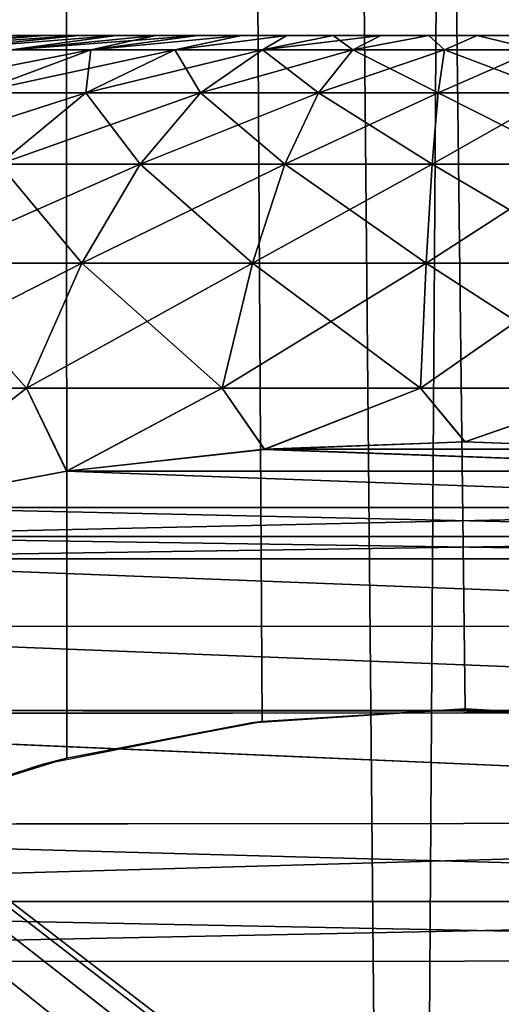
# Model space of a CAD drawing. Header units: millimetres. Extents: x -24 to 50, y -104 to 68.
# Tile 50 of 107: x 13.84 to 15.09, y -24.52 to -21.96. Entities that reach past the tile are written whole.
import ezdxf

# ---------------------------------------------------------------- set-up
doc = ezdxf.new("R2010")
doc.units = ezdxf.units.MM
doc.header["$LTSCALE"] = 65.185185
for name, color, linetype in [('35', 7, 'CONTINUOUS'), ('36', 7, 'CONTINUOUS'), ('38', 7, 'CONTINUOUS'), ('39', 7, 'CONTINUOUS'), ('42', 7, 'CONTINUOUS'), ('43', 7, 'CONTINUOUS'), ('63', 7, 'CONTINUOUS'), ('75', 7, 'CONTINUOUS'), ('76', 7, 'CONTINUOUS'), ('78', 7, 'CONTINUOUS')]:
    doc.layers.add(name, color=color, linetype=linetype)

msp = doc.modelspace()

# ---------------------------------------------------------------- linework, layer by layer
at = {"layer": '35', "color": 7, "linetype": 'Continuous'}
for points in [[(12.25, 68.2, -21.2176), (13.9176, 68.2, -20.1631), (13.2568, -34, -20.6035), (12.25, 68.2, -21.2176)], [(13.2568, -34, -20.6035), (13.9176, 68.2, -20.1631), (14.8484, -34, -19.4878), (13.2568, -34, -20.6035)], [(13.9176, 68.2, -20.1631), (15.4949, 68.2, -18.9778), (14.8484, -34, -19.4878), (13.9176, 68.2, -20.1631)], [(14.8484, -34, -19.4878), (15.4949, 68.2, -18.9778), (16.3464, -34, -18.2495), (14.8484, -34, -19.4878)]]:
    msp.add_3dface(points, dxfattribs=at)
at = {"layer": '36', "color": 7, "linetype": 'Continuous'}
for points in [[(12.25, 68.2, 21.2176), (13.484, -24.0296, 20.4556), (13.9176, 68.2, 20.1631), (12.25, 68.2, 21.2176)], [(13.484, -24.0296, 20.4556), (13.9652, -23.8779, 20.1302), (13.9176, 68.2, 20.1631), (13.484, -24.0296, 20.4556)], [(15, -23.75, 19.3714), (15.4658, -23.7756, 19.0015), (13.9176, 68.2, 20.1631), (15, -23.75, 19.3714)], [(13.9176, 68.2, 20.1631), (15.4658, -23.7756, 19.0015), (15.4949, 68.2, 18.9778), (13.9176, 68.2, 20.1631)], [(14.4724, -23.7829, 19.7687), (15, -23.75, 19.3714), (13.9176, 68.2, 20.1631), (14.4724, -23.7829, 19.7687)], [(13.9652, -23.8779, 20.1302), (14.4724, -23.7829, 19.7687), (13.9176, 68.2, 20.1631), (13.9652, -23.8779, 20.1302)]]:
    msp.add_3dface(points, dxfattribs=at)
at = {"layer": '38', "color": 7, "linetype": 'Continuous'}
for points in [[(23.9844, -19, 5), (16.4029, -26.2409, 5), (7, -19, 5), (23.9844, -19, 5)], [(13.875, -26.0515, 5), (13.5971, -26.2409, 5), (7, -19, 5), (13.875, -26.0515, 5)], [(14.178, -25.9055, 5), (13.875, -26.0515, 5), (7, -19, 5), (14.178, -25.9055, 5)], [(14.4993, -25.8064, 5), (14.178, -25.9055, 5), (7, -19, 5), (14.4993, -25.8064, 5)], [(14.8318, -25.7563, 5), (14.4993, -25.8064, 5), (7, -19, 5), (14.8318, -25.7563, 5)], [(15.1682, -25.7563, 5), (14.8318, -25.7563, 5), (7, -19, 5), (15.1682, -25.7563, 5)], [(15.5007, -25.8064, 5), (15.1682, -25.7563, 5), (7, -19, 5), (15.5007, -25.8064, 5)], [(15.822, -25.9055, 5), (15.5007, -25.8064, 5), (7, -19, 5), (15.822, -25.9055, 5)], [(16.125, -26.0515, 5), (15.822, -25.9055, 5), (7, -19, 5), (16.125, -26.0515, 5)], [(16.4029, -26.2409, 5), (16.125, -26.0515, 5), (7, -19, 5), (16.4029, -26.2409, 5)]]:
    msp.add_3dface(points, dxfattribs=at)
at = {"layer": '39', "color": 7, "linetype": 'Continuous'}
for points in [[(13.5971, -26.2409, -5), (23.9844, -19, -5), (7, -19, -5), (13.5971, -26.2409, -5)], [(13.875, -26.0515, -5), (23.9844, -19, -5), (13.5971, -26.2409, -5), (13.875, -26.0515, -5)], [(14.178, -25.9055, -5), (23.9844, -19, -5), (13.875, -26.0515, -5), (14.178, -25.9055, -5)], [(14.4993, -25.8064, -5), (23.9844, -19, -5), (14.178, -25.9055, -5), (14.4993, -25.8064, -5)], [(14.8318, -25.7563, -5), (23.9844, -19, -5), (14.4993, -25.8064, -5), (14.8318, -25.7563, -5)], [(15.1682, -25.7563, -5), (23.9844, -19, -5), (14.8318, -25.7563, -5), (15.1682, -25.7563, -5)]]:
    msp.add_3dface(points, dxfattribs=at)
at = {"layer": '42', "color": 7, "linetype": 'Continuous'}
for points in [[(15, -23.75, 8.7), (14.4724, -23.7829, 19.7687), (14.4453, -23.7864, 8.7), (15, -23.75, 8.7)], [(15, -23.75, 19.3714), (14.4724, -23.7829, 19.7687), (15, -23.75, 8.7), (15, -23.75, 19.3714)], [(14.4453, -23.7864, 8.7), (13.9652, -23.8779, 20.1302), (13.9, -23.8948, 8.7), (14.4453, -23.7864, 8.7)], [(14.4724, -23.7829, 19.7687), (13.9652, -23.8779, 20.1302), (14.4453, -23.7864, 8.7), (14.4724, -23.7829, 19.7687)], [(13.9652, -23.8779, 20.1302), (13.484, -24.0296, 20.4556), (13.9, -23.8948, 8.7), (13.9652, -23.8779, 20.1302)], [(13.9, -23.8948, 8.7), (13.484, -24.0296, 20.4556), (13.3736, -24.0735, 8.7), (13.9, -23.8948, 8.7)]]:
    msp.add_3dface(points, dxfattribs=at)
at = {"layer": '43', "color": 7, "linetype": 'Continuous'}
for points in [[(15.4658, -23.7756, 19.0015), (15, -23.75, 19.3714), (15.5547, -23.7864, 8.7), (15.4658, -23.7756, 19.0015)], [(15, -23.75, 19.3714), (15, -23.75, 8.7), (15.5547, -23.7864, 8.7), (15, -23.75, 19.3714)]]:
    msp.add_3dface(points, dxfattribs=at)
at = {"layer": '63', "color": 253, "linetype": 'Continuous', "true_color": 0xaab4c3}
for points in [[(13.8245, -22, 0.9318), (13.9066, -22, 1.0269), (13.8245, -22, -0.9318), (13.8245, -22, 0.9318)], [(13.8245, -22, -0.9318), (13.9066, -22, 1.0269), (13.9066, -22, -1.0269), (13.8245, -22, -0.9318)], [(13.9066, -22, 1.0269), (13.9964, -22, 1.1148), (13.9066, -22, -1.0269), (13.9066, -22, 1.0269)], [(13.9066, -22, -1.0269), (13.9964, -22, 1.1148), (13.9964, -22, -1.1148), (13.9066, -22, -1.0269)], [(13.9964, -22, 1.1148), (14.0932, -22, 1.1949), (13.9964, -22, -1.1148), (13.9964, -22, 1.1148)], [(13.9964, -22, -1.1148), (14.0932, -22, 1.1949), (14.0932, -22, -1.1949), (13.9964, -22, -1.1148)], [(14.0932, -22, 1.1949), (14.1964, -22, 1.2666), (14.0932, -22, -1.1949), (14.0932, -22, 1.1949)], [(14.0932, -22, -1.1949), (14.1964, -22, 1.2666), (14.1964, -22, -1.2666), (14.0932, -22, -1.1949)], [(14.1964, -22, 1.2666), (14.3052, -22, 1.3294), (14.1964, -22, -1.2666), (14.1964, -22, 1.2666)], [(14.1964, -22, -1.2666), (14.3052, -22, 1.3294), (14.3052, -22, -1.3294), (14.1964, -22, -1.2666)], [(14.3052, -22, 1.3294), (14.4188, -22, 1.3828), (14.3052, -22, -1.3294), (14.3052, -22, 1.3294)], [(14.3052, -22, -1.3294), (14.4188, -22, 1.3828), (14.4188, -22, -1.3828), (14.3052, -22, -1.3294)], [(14.4188, -22, 1.3828), (14.5366, -22, 1.4266), (14.4188, -22, -1.3828), (14.4188, -22, 1.3828)], [(14.4188, -22, -1.3828), (14.5366, -22, 1.4266), (14.5366, -22, -1.4266), (14.4188, -22, -1.3828)], [(14.5366, -22, 1.4266), (14.6576, -22, 1.4604), (14.5366, -22, -1.4266), (14.5366, -22, 1.4266)], [(14.5366, -22, -1.4266), (14.6576, -22, 1.4604), (14.6576, -22, -1.4604), (14.5366, -22, -1.4266)], [(14.6576, -22, 1.4604), (14.781, -22, 1.4839), (14.6576, -22, -1.4604), (14.6576, -22, 1.4604)], [(14.6576, -22, -1.4604), (14.781, -22, 1.4839), (14.781, -22, -1.4839), (14.6576, -22, -1.4604)], [(14.781, -22, 1.4839), (14.906, -22, 1.497), (14.781, -22, -1.4839), (14.781, -22, 1.4839)], [(14.781, -22, -1.4839), (14.906, -22, 1.497), (14.906, -22, -1.497), (14.781, -22, -1.4839)], [(14.906, -22, 1.497), (15.0316, -22, 1.4997), (14.906, -22, -1.497), (14.906, -22, 1.497)], [(14.906, -22, -1.497), (15.0316, -22, 1.4997), (15.0316, -22, -1.4997), (14.906, -22, -1.497)], [(15.0316, -22, 1.4997), (15.157, -22, 1.4918), (15.0316, -22, -1.4997), (15.0316, -22, 1.4997)], [(15.0316, -22, -1.4997), (15.157, -22, 1.4918), (15.157, -22, -1.4918), (15.0316, -22, -1.4997)]]:
    msp.add_3dface(points, dxfattribs=at)
at = {"layer": '75', "color": 253, "linetype": 'Continuous', "true_color": 0xaab4c3}
for points in [[(14.9994, -23.0563, 4.9), (14.4785, -23.0755, 4.9), (15.5205, -23.0754, 4.9), (14.9994, -23.0563, 4.9)], [(14.4785, -23.0755, 4.9), (13.9645, -23.1325, 4.9), (16.0344, -23.1324, 4.9), (14.4785, -23.0755, 4.9)], [(15.5205, -23.0754, 4.9), (14.4785, -23.0755, 4.9), (16.0344, -23.1324, 4.9), (15.5205, -23.0754, 4.9)], [(13.9645, -23.1325, 4.9), (13.4616, -23.2271, 4.9), (16.5373, -23.2268, 4.9), (13.9645, -23.1325, 4.9)], [(16.0344, -23.1324, 4.9), (13.9645, -23.1325, 4.9), (16.5373, -23.2268, 4.9), (16.0344, -23.1324, 4.9)], [(13.4616, -23.2271, 4.9), (13.1655, -23.302, 4.9), (16.5373, -23.2268, 4.9), (13.4616, -23.2271, 4.9)], [(16.5373, -23.2268, 4.9), (13.1655, -23.302, 4.9), (16.8345, -23.302, 4.9), (16.5373, -23.2268, 4.9)], [(13.1655, -23.302, 4.9), (12.9693, -23.3601, 4.9), (16.8345, -23.302, 4.9), (13.1655, -23.302, 4.9)], [(16.8345, -23.302, 4.9), (12.9693, -23.3601, 4.9), (17.0301, -23.3599, 4.9), (16.8345, -23.302, 4.9)], [(12.9693, -23.3601, 4.9), (12.4821, -23.536, 4.9), (17.5158, -23.5351, 4.9), (12.9693, -23.3601, 4.9)], [(17.0301, -23.3599, 4.9), (12.9693, -23.3601, 4.9), (17.5158, -23.5351, 4.9), (17.0301, -23.3599, 4.9)], [(12.4821, -23.536, 4.9), (12.0123, -23.7537, 4.9), (17.9884, -23.7541, 4.9), (12.4821, -23.536, 4.9)], [(17.5158, -23.5351, 4.9), (12.4821, -23.536, 4.9), (17.9884, -23.7541, 4.9), (17.5158, -23.5351, 4.9)], [(11.9949, -23.7628, 4.9), (11.5071, -24.0513, 4.9), (18.4834, -24.045, 4.9), (11.9949, -23.7628, 4.9)], [(12.0123, -23.7537, 4.9), (11.9949, -23.7628, 4.9), (17.9971, -23.7587, 4.9), (12.0123, -23.7537, 4.9)], [(17.9971, -23.7587, 4.9), (11.9949, -23.7628, 4.9), (18.4834, -24.045, 4.9), (17.9971, -23.7587, 4.9)], [(17.9884, -23.7541, 4.9), (12.0123, -23.7537, 4.9), (17.9971, -23.7587, 4.9), (17.9884, -23.7541, 4.9)], [(11.5071, -24.0513, 4.9), (11.2269, -24.2507, 4.9), (18.4834, -24.045, 4.9), (11.5071, -24.0513, 4.9)], [(18.4834, -24.045, 4.9), (11.2269, -24.2507, 4.9), (18.773, -24.2507, 4.9), (18.4834, -24.045, 4.9)], [(11.2269, -24.2507, 4.9), (11.0312, -24.4077, 4.9), (18.773, -24.2507, 4.9), (11.2269, -24.2507, 4.9)], [(18.773, -24.2507, 4.9), (11.0312, -24.4077, 4.9), (18.9648, -24.4042, 4.9), (18.773, -24.2507, 4.9)], [(11.0312, -24.4077, 4.9), (10.6106, -24.8049, 4.9), (18.9648, -24.4042, 4.9), (11.0312, -24.4077, 4.9)], [(18.9648, -24.4042, 4.9), (10.6106, -24.8049, 4.9), (19.3894, -24.8049, 4.9), (18.9648, -24.4042, 4.9)]]:
    msp.add_3dface(points, dxfattribs=at)
at = {"layer": '76', "color": 253, "linetype": 'Continuous', "true_color": 0xaab4c3}
for points in [[(15, -23.0563, -4.9), (15.521, -23.0754, -4.9), (14.4791, -23.0754, -4.9), (15, -23.0563, -4.9)], [(14.4791, -23.0754, -4.9), (16.0349, -23.1324, -4.9), (13.9652, -23.1324, -4.9), (14.4791, -23.0754, -4.9)], [(15.521, -23.0754, -4.9), (16.0349, -23.1324, -4.9), (14.4791, -23.0754, -4.9), (15.521, -23.0754, -4.9)], [(13.9652, -23.1324, -4.9), (16.5378, -23.2269, -4.9), (13.4623, -23.2269, -4.9), (13.9652, -23.1324, -4.9)], [(16.0349, -23.1324, -4.9), (16.5378, -23.2269, -4.9), (13.9652, -23.1324, -4.9), (16.0349, -23.1324, -4.9)], [(13.4623, -23.2269, -4.9), (16.8345, -23.302, -4.9), (13.1655, -23.302, -4.9), (13.4623, -23.2269, -4.9)], [(16.5378, -23.2269, -4.9), (16.8345, -23.302, -4.9), (13.4623, -23.2269, -4.9), (16.5378, -23.2269, -4.9)], [(13.1655, -23.302, -4.9), (17.0305, -23.36, -4.9), (12.97, -23.3599, -4.9), (13.1655, -23.302, -4.9)], [(16.8345, -23.302, -4.9), (17.0305, -23.36, -4.9), (13.1655, -23.302, -4.9), (16.8345, -23.302, -4.9)], [(12.97, -23.3599, -4.9), (17.5162, -23.5353, -4.9), (12.4829, -23.5357, -4.9), (12.97, -23.3599, -4.9)], [(17.0305, -23.36, -4.9), (17.5162, -23.5353, -4.9), (12.97, -23.3599, -4.9), (17.0305, -23.36, -4.9)], [(12.4829, -23.5357, -4.9), (17.9884, -23.7541, -4.9), (12.0122, -23.7538, -4.9), (12.4829, -23.5357, -4.9)], [(17.5162, -23.5353, -4.9), (17.9884, -23.7541, -4.9), (12.4829, -23.5357, -4.9), (17.5162, -23.5353, -4.9)], [(11.9958, -23.7623, -4.9), (18.4839, -24.0453, -4.9), (11.5078, -24.0508, -4.9), (11.9958, -23.7623, -4.9)], [(12.0122, -23.7538, -4.9), (17.9975, -23.7589, -4.9), (11.9958, -23.7623, -4.9), (12.0122, -23.7538, -4.9)], [(17.9975, -23.7589, -4.9), (18.4839, -24.0453, -4.9), (11.9958, -23.7623, -4.9), (17.9975, -23.7589, -4.9)], [(17.9884, -23.7541, -4.9), (17.9975, -23.7589, -4.9), (12.0122, -23.7538, -4.9), (17.9884, -23.7541, -4.9)], [(11.5078, -24.0508, -4.9), (18.773, -24.2507, -4.9), (11.227, -24.2507, -4.9), (11.5078, -24.0508, -4.9)], [(18.4839, -24.0453, -4.9), (18.773, -24.2507, -4.9), (11.5078, -24.0508, -4.9), (18.4839, -24.0453, -4.9)], [(11.227, -24.2507, -4.9), (18.9651, -24.4045, -4.9), (11.0315, -24.4073, -4.9), (11.227, -24.2507, -4.9)], [(18.773, -24.2507, -4.9), (18.9651, -24.4045, -4.9), (11.227, -24.2507, -4.9), (18.773, -24.2507, -4.9)], [(11.0315, -24.4073, -4.9), (19.3894, -24.8049, -4.9), (10.6106, -24.8049, -4.9), (11.0315, -24.4073, -4.9)], [(18.9651, -24.4045, -4.9), (19.3894, -24.8049, -4.9), (11.0315, -24.4073, -4.9), (18.9651, -24.4045, -4.9)]]:
    msp.add_3dface(points, dxfattribs=at)
at = {"layer": '78', "color": 253, "linetype": 'Continuous', "true_color": 0xaab4c3}
for points in [[(13.8245, -22, -0.9318), (13.9066, -22, -1.0269), (13.2941, -22.0368, -1.3311), (13.8245, -22, -0.9318)], [(13.2941, -22.0368, -1.3311), (13.9066, -22, -1.0269), (13.4512, -22.0368, -1.511), (13.2941, -22.0368, -1.3311)], [(13.9964, -22, 1.1148), (13.9066, -22, 1.0269), (13.4512, -22.0368, 1.511), (13.9964, -22, 1.1148)], [(13.6272, -22.0368, 1.6725), (13.9964, -22, 1.1148), (13.4512, -22.0368, 1.511), (13.6272, -22.0368, 1.6725)], [(13.9066, -22, 1.0269), (13.8245, -22, 0.9318), (13.4512, -22.0368, 1.511), (13.9066, -22, 1.0269)], [(13.9066, -22, -1.0269), (13.9964, -22, -1.1148), (13.4512, -22.0368, -1.511), (13.9066, -22, -1.0269)], [(13.4512, -22.0368, -1.511), (13.9964, -22, -1.1148), (13.6272, -22.0368, -1.6725), (13.4512, -22.0368, -1.511)], [(14.0932, -22, 1.1949), (13.9964, -22, 1.1148), (13.6272, -22.0368, 1.6725), (14.0932, -22, 1.1949)], [(13.8199, -22.0368, 1.8136), (14.0932, -22, 1.1949), (13.6272, -22.0368, 1.6725), (13.8199, -22.0368, 1.8136)], [(13.9964, -22, -1.1148), (14.0932, -22, -1.1949), (13.6272, -22.0368, -1.6725), (13.9964, -22, -1.1148)], [(13.6272, -22.0368, -1.6725), (14.0932, -22, -1.1949), (13.8199, -22.0368, -1.8136), (13.6272, -22.0368, -1.6725)], [(14.1964, -22, 1.2666), (14.0932, -22, 1.1949), (13.8199, -22.0368, 1.8136), (14.1964, -22, 1.2666)], [(14.027, -22.0368, 1.9326), (14.1964, -22, 1.2666), (13.8199, -22.0368, 1.8136), (14.027, -22.0368, 1.9326)], [(14.0932, -22, -1.1949), (14.1964, -22, -1.2666), (13.8199, -22.0368, -1.8136), (14.0932, -22, -1.1949)], [(14.1964, -22, -1.2666), (14.3052, -22, -1.3294), (13.8199, -22.0368, -1.8136), (14.1964, -22, -1.2666)], [(13.8199, -22.0368, -1.8136), (14.3052, -22, -1.3294), (14.027, -22.0368, -1.9326), (13.8199, -22.0368, -1.8136)], [(14.4188, -22, 1.3828), (14.3052, -22, 1.3294), (14.027, -22.0368, 1.9326), (14.4188, -22, 1.3828)], [(14.2459, -22.0368, 2.0281), (14.4188, -22, 1.3828), (14.027, -22.0368, 1.9326), (14.2459, -22.0368, 2.0281)], [(14.3052, -22, 1.3294), (14.1964, -22, 1.2666), (14.027, -22.0368, 1.9326), (14.3052, -22, 1.3294)], [(14.3052, -22, -1.3294), (14.4188, -22, -1.3828), (14.027, -22.0368, -1.9326), (14.3052, -22, -1.3294)], [(14.027, -22.0368, -1.9326), (14.4188, -22, -1.3828), (14.2459, -22.0368, -2.0281), (14.027, -22.0368, -1.9326)], [(14.5366, -22, 1.4266), (14.4188, -22, 1.3828), (14.2459, -22.0368, 2.0281), (14.5366, -22, 1.4266)], [(14.474, -22.0368, 2.0989), (14.5366, -22, 1.4266), (14.2459, -22.0368, 2.0281), (14.474, -22.0368, 2.0989)], [(14.4188, -22, -1.3828), (14.5366, -22, -1.4266), (14.2459, -22.0368, -2.0281), (14.4188, -22, -1.3828)], [(14.2459, -22.0368, -2.0281), (14.5366, -22, -1.4266), (14.474, -22.0368, -2.0989), (14.2459, -22.0368, -2.0281)], [(14.6576, -22, 1.4604), (14.5366, -22, 1.4266), (14.474, -22.0368, 2.0989), (14.6576, -22, 1.4604)], [(14.7085, -22.0368, 2.144), (14.6576, -22, 1.4604), (14.474, -22.0368, 2.0989), (14.7085, -22.0368, 2.144)], [(14.5366, -22, -1.4266), (14.6576, -22, -1.4604), (14.474, -22.0368, -2.0989), (14.5366, -22, -1.4266)], [(14.6576, -22, -1.4604), (14.781, -22, -1.4839), (14.474, -22.0368, -2.0989), (14.6576, -22, -1.4604)], [(14.474, -22.0368, -2.0989), (14.781, -22, -1.4839), (14.7085, -22.0368, -2.144), (14.474, -22.0368, -2.0989)], [(14.781, -22, 1.4839), (14.6576, -22, 1.4604), (14.7085, -22.0368, 2.144), (14.781, -22, 1.4839)], [(14.906, -22, 1.497), (14.781, -22, 1.4839), (14.7085, -22.0368, 2.144), (14.906, -22, 1.497)], [(14.9466, -22.0368, 2.1631), (14.906, -22, 1.497), (14.7085, -22.0368, 2.144), (14.9466, -22.0368, 2.1631)], [(14.781, -22, -1.4839), (14.906, -22, -1.497), (14.7085, -22.0368, -2.144), (14.781, -22, -1.4839)], [(14.7085, -22.0368, -2.144), (14.906, -22, -1.497), (14.9466, -22.0368, -2.1631), (14.7085, -22.0368, -2.144)], [(15.0316, -22, 1.4997), (14.906, -22, 1.497), (14.9466, -22.0368, 2.1631), (15.0316, -22, 1.4997)], [(14.906, -22, -1.497), (15.0316, -22, -1.4997), (14.9466, -22.0368, -2.1631), (14.906, -22, -1.497)], [(15.1853, -22.0368, 2.1558), (15.0316, -22, 1.4997), (14.9466, -22.0368, 2.1631), (15.1853, -22.0368, 2.1558)], [(14.9466, -22.0368, -2.1631), (15.0316, -22, -1.4997), (15.1853, -22.0368, -2.1558), (14.9466, -22.0368, -2.1631)], [(15.157, -22, 1.4918), (15.0316, -22, 1.4997), (15.1853, -22.0368, 2.1558), (15.157, -22, 1.4918)], [(15.0316, -22, -1.4997), (15.157, -22, -1.4918), (15.1853, -22.0368, -2.1558), (15.0316, -22, -1.4997)], [(13.8199, -22.0368, -1.8136), (14.027, -22.0368, -1.9326), (13.4577, -22.1488, -2.3703), (13.8199, -22.0368, -1.8136)], [(13.4577, -22.1488, -2.3703), (14.027, -22.0368, -1.9326), (13.7283, -22.1488, -2.5258), (13.4577, -22.1488, -2.3703)], [(14.027, -22.0368, 1.9326), (13.8199, -22.0368, 1.8136), (13.7283, -22.1488, 2.5258), (14.027, -22.0368, 1.9326)], [(14.0144, -22.1488, 2.6506), (14.027, -22.0368, 1.9326), (13.7283, -22.1488, 2.5258), (14.0144, -22.1488, 2.6506)], [(14.027, -22.0368, -1.9326), (14.2459, -22.0368, -2.0281), (13.7283, -22.1488, -2.5258), (14.027, -22.0368, -1.9326)], [(13.7283, -22.1488, -2.5258), (14.2459, -22.0368, -2.0281), (14.0144, -22.1488, -2.6506), (13.7283, -22.1488, -2.5258)], [(14.2459, -22.0368, 2.0281), (14.027, -22.0368, 1.9326), (14.0144, -22.1488, 2.6506), (14.2459, -22.0368, 2.0281)], [(14.3126, -22.1488, 2.7431), (14.2459, -22.0368, 2.0281), (14.0144, -22.1488, 2.6506), (14.3126, -22.1488, 2.7431)], [(14.2459, -22.0368, -2.0281), (14.474, -22.0368, -2.0989), (14.0144, -22.1488, -2.6506), (14.2459, -22.0368, -2.0281)], [(14.0144, -22.1488, -2.6506), (14.474, -22.0368, -2.0989), (14.3126, -22.1488, -2.7431), (14.0144, -22.1488, -2.6506)], [(14.474, -22.0368, 2.0989), (14.2459, -22.0368, 2.0281), (14.3126, -22.1488, 2.7431), (14.474, -22.0368, 2.0989)], [(14.6191, -22.1488, 2.8021), (14.474, -22.0368, 2.0989), (14.3126, -22.1488, 2.7431), (14.6191, -22.1488, 2.8021)], [(14.474, -22.0368, -2.0989), (14.7085, -22.0368, -2.144), (14.3126, -22.1488, -2.7431), (14.474, -22.0368, -2.0989)], [(14.3126, -22.1488, -2.7431), (14.7085, -22.0368, -2.144), (14.6191, -22.1488, -2.8021), (14.3126, -22.1488, -2.7431)], [(14.7085, -22.0368, 2.144), (14.474, -22.0368, 2.0989), (14.6191, -22.1488, 2.8021), (14.7085, -22.0368, 2.144)], [(14.9302, -22.1488, 2.827), (14.7085, -22.0368, 2.144), (14.6191, -22.1488, 2.8021), (14.9302, -22.1488, 2.827)], [(14.7085, -22.0368, -2.144), (14.9466, -22.0368, -2.1631), (14.6191, -22.1488, -2.8021), (14.7085, -22.0368, -2.144)], [(14.6191, -22.1488, -2.8021), (14.9466, -22.0368, -2.1631), (14.9302, -22.1488, -2.827), (14.6191, -22.1488, -2.8021)], [(14.9466, -22.0368, 2.1631), (14.7085, -22.0368, 2.144), (14.9302, -22.1488, 2.827), (14.9466, -22.0368, 2.1631)], [(15.2422, -22.1488, 2.8175), (14.9466, -22.0368, 2.1631), (14.9302, -22.1488, 2.827), (15.2422, -22.1488, 2.8175)], [(14.9466, -22.0368, -2.1631), (15.1853, -22.0368, -2.1558), (14.9302, -22.1488, -2.827), (14.9466, -22.0368, -2.1631)], [(14.9302, -22.1488, -2.827), (15.1853, -22.0368, -2.1558), (15.2422, -22.1488, -2.8175), (14.9302, -22.1488, -2.827)], [(15.1853, -22.0368, 2.1558), (14.9466, -22.0368, 2.1631), (15.2422, -22.1488, 2.8175), (15.1853, -22.0368, 2.1558)], [(13.7283, -22.1488, -2.5258), (14.0144, -22.1488, -2.6506), (13.4372, -22.3345, -3.1041), (13.7283, -22.1488, -2.5258)], [(13.4372, -22.3345, -3.1041), (14.0144, -22.1488, -2.6506), (13.7888, -22.3345, -3.2574), (13.4372, -22.3345, -3.1041)], [(14.0144, -22.1488, 2.6506), (13.7283, -22.1488, 2.5258), (13.7888, -22.3345, 3.2574), (14.0144, -22.1488, 2.6506)], [(14.1552, -22.3345, 3.3711), (14.0144, -22.1488, 2.6506), (13.7888, -22.3345, 3.2574), (14.1552, -22.3345, 3.3711)], [(14.0144, -22.1488, -2.6506), (14.3126, -22.1488, -2.7431), (13.7888, -22.3345, -3.2574), (14.0144, -22.1488, -2.6506)], [(13.7888, -22.3345, -3.2574), (14.3126, -22.1488, -2.7431), (14.1552, -22.3345, -3.3711), (13.7888, -22.3345, -3.2574)], [(14.3126, -22.1488, 2.7431), (14.0144, -22.1488, 2.6506), (14.1552, -22.3345, 3.3711), (14.3126, -22.1488, 2.7431)], [(14.5319, -22.3345, 3.4436), (14.3126, -22.1488, 2.7431), (14.1552, -22.3345, 3.3711), (14.5319, -22.3345, 3.4436)], [(14.3126, -22.1488, -2.7431), (14.6191, -22.1488, -2.8021), (14.1552, -22.3345, -3.3711), (14.3126, -22.1488, -2.7431)], [(14.1552, -22.3345, -3.3711), (14.6191, -22.1488, -2.8021), (14.5319, -22.3345, -3.4436), (14.1552, -22.3345, -3.3711)], [(14.6191, -22.1488, 2.8021), (14.3126, -22.1488, 2.7431), (14.5319, -22.3345, 3.4436), (14.6191, -22.1488, 2.8021)], [(14.9142, -22.3345, 3.4743), (14.6191, -22.1488, 2.8021), (14.5319, -22.3345, 3.4436), (14.9142, -22.3345, 3.4743)], [(14.6191, -22.1488, -2.8021), (14.9302, -22.1488, -2.827), (14.5319, -22.3345, -3.4436), (14.6191, -22.1488, -2.8021)], [(14.5319, -22.3345, -3.4436), (14.9302, -22.1488, -2.827), (14.9142, -22.3345, -3.4743), (14.5319, -22.3345, -3.4436)], [(14.9302, -22.1488, 2.827), (14.6191, -22.1488, 2.8021), (14.9142, -22.3345, 3.4743), (14.9302, -22.1488, 2.827)], [(15.2977, -22.3345, 3.4625), (14.9302, -22.1488, 2.827), (14.9142, -22.3345, 3.4743), (15.2977, -22.3345, 3.4625)], [(14.9302, -22.1488, -2.827), (15.2422, -22.1488, -2.8175), (14.9142, -22.3345, -3.4743), (14.9302, -22.1488, -2.827)], [(14.9142, -22.3345, -3.4743), (15.2422, -22.1488, -2.8175), (15.2977, -22.3345, -3.4625), (14.9142, -22.3345, -3.4743)], [(15.2422, -22.1488, 2.8175), (14.9302, -22.1488, 2.827), (15.2977, -22.3345, 3.4625), (15.2422, -22.1488, 2.8175)], [(14.0038, -22.5916, 3.9749), (13.7888, -22.3345, 3.2574), (13.5718, -22.5916, 3.8409), (14.0038, -22.5916, 3.9749)], [(13.7888, -22.3345, -3.2574), (14.1552, -22.3345, -3.3711), (13.5718, -22.5916, -3.8409), (13.7888, -22.3345, -3.2574)], [(13.5718, -22.5916, -3.8409), (14.1552, -22.3345, -3.3711), (14.0038, -22.5916, -3.9749), (13.5718, -22.5916, -3.8409)], [(14.1552, -22.3345, 3.3711), (13.7888, -22.3345, 3.2574), (14.0038, -22.5916, 3.9749), (14.1552, -22.3345, 3.3711)], [(14.448, -22.5916, 4.0605), (14.1552, -22.3345, 3.3711), (14.0038, -22.5916, 3.9749), (14.448, -22.5916, 4.0605)], [(14.1552, -22.3345, -3.3711), (14.5319, -22.3345, -3.4436), (14.0038, -22.5916, -3.9749), (14.1552, -22.3345, -3.3711)], [(14.0038, -22.5916, -3.9749), (14.5319, -22.3345, -3.4436), (14.448, -22.5916, -4.0605), (14.0038, -22.5916, -3.9749)], [(14.5319, -22.3345, 3.4436), (14.1552, -22.3345, 3.3711), (14.448, -22.5916, 4.0605), (14.5319, -22.3345, 3.4436)], [(14.8989, -22.5916, 4.0966), (14.5319, -22.3345, 3.4436), (14.448, -22.5916, 4.0605), (14.8989, -22.5916, 4.0966)], [(14.5319, -22.3345, -3.4436), (14.9142, -22.3345, -3.4743), (14.448, -22.5916, -4.0605), (14.5319, -22.3345, -3.4436)], [(14.448, -22.5916, -4.0605), (14.9142, -22.3345, -3.4743), (14.8989, -22.5916, -4.0966), (14.448, -22.5916, -4.0605)], [(14.9142, -22.3345, 3.4743), (14.5319, -22.3345, 3.4436), (14.8989, -22.5916, 4.0966), (14.9142, -22.3345, 3.4743)], [(15.351, -22.5916, 4.0828), (14.9142, -22.3345, 3.4743), (14.8989, -22.5916, 4.0966), (15.351, -22.5916, 4.0828)], [(14.9142, -22.3345, -3.4743), (15.2977, -22.3345, -3.4625), (14.8989, -22.5916, -4.0966), (14.9142, -22.3345, -3.4743)], [(14.8989, -22.5916, -4.0966), (15.2977, -22.3345, -3.4625), (15.351, -22.5916, -4.0828), (14.8989, -22.5916, -4.0966)], [(15.2977, -22.3345, 3.4625), (14.9142, -22.3345, 3.4743), (15.351, -22.5916, 4.0828), (15.2977, -22.3345, 3.4625)], [(13.8605, -22.9168, 4.547), (13.5718, -22.5916, 3.8409), (13.3663, -22.9168, 4.3937), (13.8605, -22.9168, 4.547)], [(13.5718, -22.5916, -3.8409), (14.0038, -22.5916, -3.9749), (13.3663, -22.9168, -4.3937), (13.5718, -22.5916, -3.8409)], [(13.3663, -22.9168, -4.3937), (14.0038, -22.5916, -3.9749), (13.8605, -22.9168, -4.547), (13.3663, -22.9168, -4.3937)], [(14.0038, -22.5916, 3.9749), (13.5718, -22.5916, 3.8409), (13.8605, -22.9168, 4.547), (14.0038, -22.5916, 3.9749)], [(14.3686, -22.9168, 4.6449), (14.0038, -22.5916, 3.9749), (13.8605, -22.9168, 4.547), (14.3686, -22.9168, 4.6449)], [(14.0038, -22.5916, -3.9749), (14.448, -22.5916, -4.0605), (13.8605, -22.9168, -4.547), (14.0038, -22.5916, -3.9749)], [(13.8605, -22.9168, -4.547), (14.448, -22.5916, -4.0605), (14.3686, -22.9168, -4.6449), (13.8605, -22.9168, -4.547)], [(14.448, -22.5916, 4.0605), (14.0038, -22.5916, 3.9749), (14.3686, -22.9168, 4.6449), (14.448, -22.5916, 4.0605)], [(14.8843, -22.9168, 4.6862), (14.448, -22.5916, 4.0605), (14.3686, -22.9168, 4.6449), (14.8843, -22.9168, 4.6862)], [(14.448, -22.5916, -4.0605), (14.8989, -22.5916, -4.0966), (14.3686, -22.9168, -4.6449), (14.448, -22.5916, -4.0605)], [(14.3686, -22.9168, -4.6449), (14.8989, -22.5916, -4.0966), (14.8843, -22.9168, -4.6862), (14.3686, -22.9168, -4.6449)], [(14.8989, -22.5916, 4.0966), (14.448, -22.5916, 4.0605), (14.8843, -22.9168, 4.6862), (14.8989, -22.5916, 4.0966)], [(15.4015, -22.9168, 4.6704), (14.8989, -22.5916, 4.0966), (14.8843, -22.9168, 4.6862), (15.4015, -22.9168, 4.6704)], [(14.8989, -22.5916, -4.0966), (15.351, -22.5916, -4.0828), (14.8843, -22.9168, -4.6862), (14.8989, -22.5916, -4.0966)], [(14.8843, -22.9168, -4.6862), (15.351, -22.5916, -4.0828), (15.4015, -22.9168, -4.6704), (14.8843, -22.9168, -4.6862)], [(15.351, -22.5916, 4.0828), (14.8989, -22.5916, 4.0966), (15.4015, -22.9168, 4.6704), (15.351, -22.5916, 4.0828)], [(13.4616, -23.2271, 4.9), (13.8605, -22.9168, 4.547), (13.3663, -22.9168, 4.3937), (13.4616, -23.2271, 4.9)], [(13.4623, -23.2269, -4.9), (13.3663, -22.9168, -4.3937), (13.8605, -22.9168, -4.547), (13.4623, -23.2269, -4.9)], [(13.4616, -23.2271, 4.9), (13.9645, -23.1325, 4.9), (13.8605, -22.9168, 4.547), (13.4616, -23.2271, 4.9)], [(13.9652, -23.1324, -4.9), (13.4623, -23.2269, -4.9), (13.8605, -22.9168, -4.547), (13.9652, -23.1324, -4.9)], [(13.9645, -23.1325, 4.9), (14.3686, -22.9168, 4.6449), (13.8605, -22.9168, 4.547), (13.9645, -23.1325, 4.9)], [(13.9652, -23.1324, -4.9), (13.8605, -22.9168, -4.547), (14.3686, -22.9168, -4.6449), (13.9652, -23.1324, -4.9)], [(13.9645, -23.1325, 4.9), (14.4785, -23.0755, 4.9), (14.3686, -22.9168, 4.6449), (13.9645, -23.1325, 4.9)], [(14.4791, -23.0754, -4.9), (13.9652, -23.1324, -4.9), (14.3686, -22.9168, -4.6449), (14.4791, -23.0754, -4.9)], [(14.4785, -23.0755, 4.9), (14.8843, -22.9168, 4.6862), (14.3686, -22.9168, 4.6449), (14.4785, -23.0755, 4.9)], [(14.4791, -23.0754, -4.9), (14.3686, -22.9168, -4.6449), (14.8843, -22.9168, -4.6862), (14.4791, -23.0754, -4.9)], [(14.4785, -23.0755, 4.9), (14.9994, -23.0563, 4.9), (14.8843, -22.9168, 4.6862), (14.4785, -23.0755, 4.9)], [(15, -23.0563, -4.9), (14.4791, -23.0754, -4.9), (14.8843, -22.9168, -4.6862), (15, -23.0563, -4.9)], [(14.9994, -23.0563, 4.9), (15.4015, -22.9168, 4.6704), (14.8843, -22.9168, 4.6862), (14.9994, -23.0563, 4.9)], [(15, -23.0563, -4.9), (14.8843, -22.9168, -4.6862), (15.4015, -22.9168, -4.6704), (15, -23.0563, -4.9)], [(14.9994, -23.0563, 4.9), (15.5205, -23.0754, 4.9), (15.4015, -22.9168, 4.6704), (14.9994, -23.0563, 4.9)], [(15.521, -23.0754, -4.9), (15, -23.0563, -4.9), (15.4015, -22.9168, -4.6704), (15.521, -23.0754, -4.9)]]:
    msp.add_3dface(points, dxfattribs=at)

doc.saveas('drawing.dxf')
